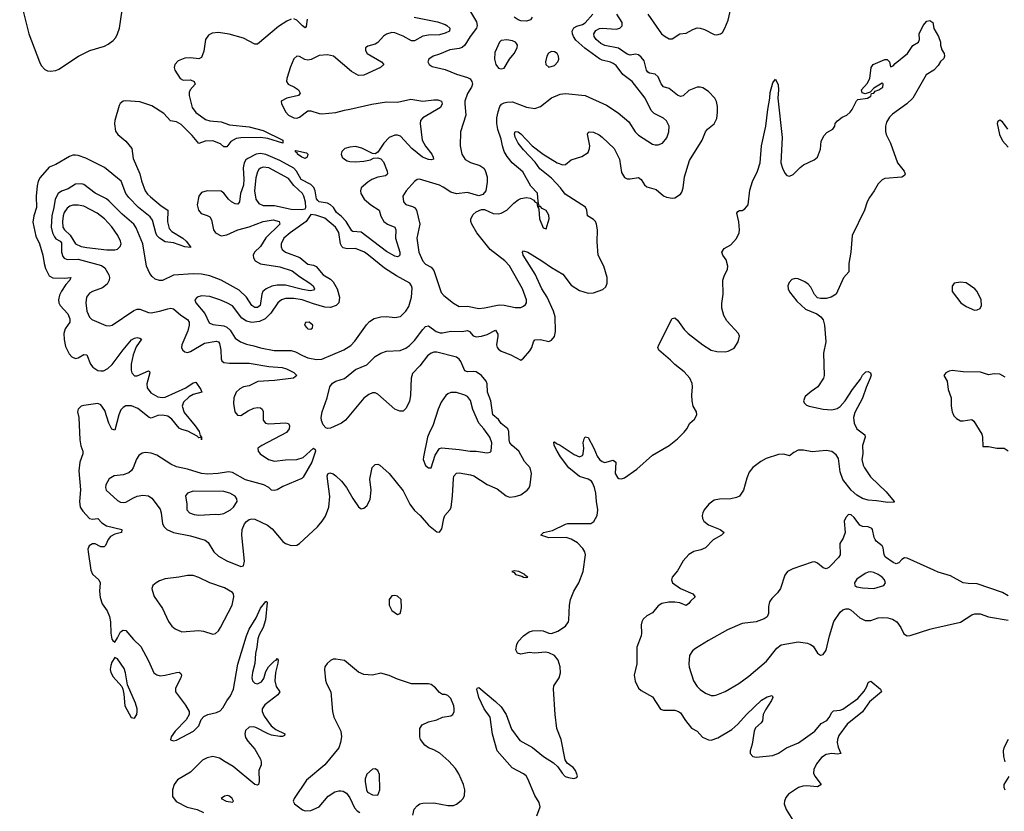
# Model space of a CAD drawing. Header units: inches. Extents: x 1649636 to 1815363, y 506543 to 641975.
# Tile 58 of 256: x 1673471 to 1680503, y 543458 to 549111. Entities that reach past the tile are written whole.
import ezdxf

# ---------------------------------------------------------------- set-up
doc = ezdxf.new("R2010")
doc.units = ezdxf.units.IN
doc.header["$MEASUREMENT"] = 0
doc.layers.add('B6574', color=7, linetype='Continuous')
doc.layers.add('B6584', color=7, linetype='Continuous')

msp = doc.modelspace()

# ---------------------------------------------------------------- linework, layer by layer
at = {"layer": 'B6574', "color": 5}
for points, elevation in [([(1673471.2, 549270), (1673537.1, 549010), (1673612.5, 548810), (1673624.9, 548784.9), (1673650, 548755.9), (1673670, 548744.7), (1673690, 548742.3), (1673730, 548749.3), (1673750, 548757.6), (1673891.9, 548850), (1673971.1, 548890), (1674077, 548922.9), (1674104.1, 548935.9), (1674138.3, 548961.7), (1674156.7, 548983.3), (1674170.5, 549009.5), (1674183.4, 549050), (1674202.1, 549177.9)], 280), ([(1676675.5, 549190), (1676734.6, 549094.6), (1676738.6, 549070), (1676733.4, 549050), (1676688.6, 548991.4), (1676650.5, 548929.5), (1676630, 548913.2), (1676610, 548906.1), (1676544, 548896), (1676470, 548864.2), (1676424, 548850), (1676393, 548830), (1676385.5, 548810), (1676396.3, 548790), (1676417.2, 548777.2), (1676510, 548756.5), (1676590, 548721.5), (1676670, 548698.2), (1676688.3, 548688.3), (1676700.9, 548670), (1676704.6, 548650), (1676697.4, 548630), (1676670, 548584.2), (1676650.9, 548530), (1676649.3, 548510), (1676658.3, 548430), (1676618.3, 548310), (1676618, 548210), (1676629.2, 548150), (1676653.4, 548113.4), (1676690, 548091.4), (1676758, 548070), (1676784.9, 548050), (1676795, 548035), (1676810.3, 547990), (1676810.2, 547949.8), (1676799.5, 547890), (1676777.8, 547862.2), (1676750, 547852.8), (1676670, 547878), (1676590, 547867.3), (1676550, 547879), (1676496.2, 547916.2), (1676470, 547928.2), (1676327.3, 547972.7), (1676310, 547969.6), (1676290, 547955.6), (1676230.3, 547890), (1676206.3, 547850), (1676213.1, 547810), (1676230, 547790.3), (1676277.3, 547777.3), (1676290.3, 547770), (1676304.9, 547750), (1676327.8, 547650), (1676307.8, 547550), (1676322.3, 547450), (1676350, 547385.5), (1676370, 547364), (1676410, 547344.9), (1676430, 547318.8), (1676482, 547162), (1676500.8, 547140.8), (1676570, 547086.7), (1676610, 547063.1), (1676670, 547065), (1676750, 547049.2), (1676790, 547053.2), (1676895.4, 547075.4), (1676930, 547073.2), (1677010, 547055.6), (1677050, 547056.5), (1677070, 547064.4), (1677082.8, 547077.2), (1677089.6, 547090), (1677089.7, 547110), (1677062.8, 547190), (1676970, 547352.9), (1676935.8, 547390), (1676831.4, 547470), (1676736.5, 547590), (1676699.3, 547650), (1676692.5, 547670), (1676693.6, 547690), (1676710, 547720.3), (1676730, 547738.5), (1676770, 547756), (1676790, 547756.5), (1676852.3, 547727.8), (1676890, 547724.4), (1676910, 547728.9), (1676950, 547750.3), (1676999.8, 547800.2), (1677030, 547823.6), (1677050, 547834.6), (1677090, 547841.3), (1677117.3, 547837.3), (1677142.5, 547822.5), (1677150, 547811.3), (1677163.6, 547803.6), (1677170, 547774), (1677178, 547778), (1677174, 547766), (1677178.8, 547758.8), (1677182.4, 547690), (1677210, 547624.9), (1677230, 547618), (1677251.6, 547690), (1677250, 547715.3), (1677230, 547749.3), (1677203.7, 547763.7), (1677190, 547778), (1677180.4, 547780.4), (1677173.2, 547813.2), (1677170, 547872.7), (1677121.3, 547921.3), (1677064.1, 548024.1), (1676988.7, 548088.7), (1676952.9, 548132.9), (1676930.9, 548170.9), (1676918.3, 548210), (1676910, 548258.4), (1676885.8, 548325.8), (1676879.9, 548370), (1676879.6, 548410), (1676887.3, 548452.7), (1676899.3, 548490), (1676912.8, 548507.2), (1676930, 548517.8), (1676950, 548522.9), (1676990, 548523.9), (1677090, 548485.4), (1677150, 548476.5), (1677190, 548490.3), (1677270, 548552.1), (1677330, 548578.9), (1677370, 548584.3), (1677510, 548570.2), (1677661.8, 548501.8), (1677745.7, 548445.7), (1677821.5, 548381.5), (1677866.5, 548310), (1677890, 548286), (1677990, 548222.6), (1678010, 548216.5), (1678030, 548217), (1678062.7, 548230), (1678093.4, 548266.6), (1678108, 548310), (1678109.6, 548350), (1678090, 548389.4), (1678068.5, 548408.5), (1678002, 548442), (1677981.4, 548461.4), (1677939.1, 548550), (1677846.4, 548670), (1677779.1, 548719.1), (1677730, 548782.8), (1677710, 548799), (1677690, 548808.3), (1677630, 548822.5), (1677611.8, 548831.8), (1677506.9, 548906.9), (1677443.8, 548963.8), (1677425.9, 548990), (1677418.8, 549010), (1677417.5, 549030), (1677427.8, 549052.2), (1677450, 549065), (1677490, 549076.6), (1677510, 549089.5), (1677563.9, 549150)], 340), ([(1677958, 549150), (1678054.3, 549010), (1678080.3, 548990), (1678110, 548975.5), (1678130, 548974.7), (1678186.6, 549010), (1678230, 549014.9), (1678277.9, 549042.1), (1678310, 549051.8), (1678330.9, 549050.9), (1678361.8, 549041.8), (1678430, 549004.6), (1678450, 549002), (1678476, 549010), (1678490, 549020.5), (1678508.2, 549050), (1678531.4, 549108.6), (1678549.9, 549190.1)], 320), ([(1675410, 549115.4), (1675378.9, 549101.1), (1675318.6, 549061.4), (1675170, 548935.5), (1675150, 548935.9), (1675070, 548979.6), (1674967.5, 549007.5), (1674890, 549019.5), (1674846, 549014), (1674820.4, 548999.6), (1674798.2, 548970), (1674786.5, 548886.5), (1674770, 548842), (1674750, 548831.6), (1674690, 548839.6), (1674650, 548836.5), (1674602.9, 548817.1), (1674578, 548790), (1674575.3, 548770), (1674579.8, 548750), (1674616.9, 548690), (1674638.8, 548678.8), (1674690, 548681.4), (1674718.3, 548670), (1674725.2, 548650), (1674689.2, 548610), (1674681.1, 548590), (1674682, 548570), (1674703.9, 548483.9), (1674729.1, 548449.1), (1674763.3, 548423.3), (1674799.2, 548399.2), (1674830, 548388), (1674910, 548380.5), (1674970, 548360.4), (1675110, 548347), (1675210, 548320.8), (1675350, 548250.7), (1675350.8, 548230), (1675242.9, 548262.9), (1675190, 548268.8), (1675050, 548266.8), (1675017.5, 548262.5), (1674979.3, 548240.7), (1674950, 548202.5), (1674930, 548202.3), (1674904.8, 548224.8), (1674850, 548245.1), (1674796.1, 548243.9), (1674750, 548227.4), (1674703.3, 548283.3), (1674623.3, 548363.3), (1674590, 548382.6), (1674549.4, 548389.4), (1674501, 548441), (1674415.3, 548495.3), (1674330, 548524), (1674230, 548532.2), (1674210, 548529.1), (1674188.5, 548511.5), (1674181, 548499), (1674150.7, 548390), (1674148.2, 548368.2), (1674155.8, 548315.8), (1674171.1, 548290), (1674230, 548243.8), (1674272.6, 548190), (1674280.9, 548120.9), (1674328.9, 548010), (1674340.3, 547960.3), (1674367.9, 547887.9), (1674384.4, 547864.4), (1674405.4, 547845.4), (1674481.3, 547781.3), (1674529.3, 547750), (1674526.3, 547666.3), (1674539.7, 547619.6), (1674558.8, 547598.8), (1674636.5, 547550), (1674659.7, 547530), (1674692, 547490), (1674690, 547483.7), (1674650.1, 547489.9), (1674570, 547518.4), (1674510, 547524.3), (1674470, 547550.6), (1674451.8, 547570), (1674442.6, 547590), (1674418.5, 547678.5), (1674402.2, 547702.2), (1674319.6, 547770), (1674250, 547841.8), (1674229.9, 547870), (1674197, 547957), (1674076.2, 548056.2), (1673942.7, 548122.7), (1673890, 548141.5), (1673870, 548144), (1673850, 548142.4), (1673826.6, 548133.4), (1673730, 548077.9), (1673682.1, 548057.9), (1673616.4, 547983.6), (1673602.4, 547957.6), (1673595, 547925), (1673588.1, 547850), (1673591.1, 547770), (1673571.8, 547710), (1673566.2, 547666.2), (1673586.1, 547566.1), (1673613.4, 547510), (1673636.5, 547430), (1673645.1, 547370), (1673655, 547335), (1673682.5, 547282.5), (1673708, 547268), (1673793.8, 547266.2), (1673836.4, 547270), (1673829.2, 547250), (1673800, 547220), (1673768.8, 547171.2), (1673756.4, 547143.6), (1673749.2, 547110), (1673751.2, 547090), (1673760.1, 547070), (1673816.2, 547010), (1673830, 546974.6), (1673829.3, 546950), (1673796, 546904), (1673785.4, 546870), (1673788, 546828), (1673798.4, 546778.3), (1673823.6, 546723.6), (1673843.1, 546703.1), (1673870, 546692.1), (1673890, 546695.3), (1673930, 546719.8), (1673950, 546718.4), (1673976.9, 546650), (1673992.5, 546630), (1674030, 546606.9), (1674050, 546602.4), (1674070, 546604.4), (1674100.6, 546619.4), (1674132.1, 546647.9), (1674210, 546753.5), (1674270, 546824.2), (1674290, 546836.6), (1674310, 546841.2), (1674330, 546837.8), (1674341.3, 546830), (1674304.1, 546775.9), (1674281.8, 546718.2), (1674266.8, 546650), (1674267.2, 546607.2), (1674271.5, 546590), (1674290, 546568), (1674310, 546567), (1674390, 546604.3), (1674398.2, 546598.2), (1674401.4, 546590), (1674378.3, 546510), (1674382.5, 546482.5), (1674407, 546447), (1674456.8, 546416.8), (1674490, 546412.5), (1674510, 546415.5), (1674658.8, 546481.2), (1674710, 546517.1), (1674730, 546522.3), (1674765, 546470), (1674771.8, 546450), (1674710, 546434.8), (1674681.2, 546418.8), (1674640.7, 546379.3), (1674630.5, 546350), (1674646.9, 546306.9), (1674725, 546210), (1674751.8, 546170), (1674760.6, 546140.6), (1674770.2, 546129.7), (1674770.5, 546109.5), (1674769.4, 546129.4), (1674750, 546126), (1674737.9, 546137.9), (1674673.2, 546173.2), (1674630, 546184.4), (1674610, 546194.4), (1674558.8, 546258.8), (1674530, 546278.7), (1674490, 546287.7), (1674456.7, 546283.3), (1674410, 546265.8), (1674394.7, 546270), (1674315.2, 546335.2), (1674270, 546352.9), (1674230, 546353), (1674210, 546342.5), (1674194.4, 546325.6), (1674179.5, 546290), (1674150, 546180.5), (1674130, 546187.4), (1674109, 546230), (1674079.3, 546319.3), (1674050, 546361.7), (1674029.2, 546369.2), (1673930, 546355.8), (1673909.7, 546350.3), (1673889.4, 546330.6), (1673885, 546310), (1673893.2, 546270), (1673901.6, 546110), (1673908.7, 546068.7), (1673922.2, 546030), (1673921.2, 546010), (1673899.6, 545950), (1673894.3, 545890), (1673906.3, 545753.7), (1673898.5, 545670), (1673904, 545630), (1673921.7, 545601.7), (1673970, 545549.6), (1673990, 545543.4), (1674030, 545548.9), (1674058.6, 545518.6), (1674090, 545497), (1674199.5, 545470), (1674198, 545450), (1674150, 545437.7), (1674120.7, 545419.3), (1674102.3, 545397.7), (1674084, 545356), (1674074.3, 545345.7), (1674050, 545347.2), (1674010, 545367.6), (1673990, 545367.9), (1673967.2, 545352.8), (1673958.5, 545330), (1673959.9, 545310), (1673979.1, 545179.1), (1673992, 545152), (1674036.5, 545110), (1674045.9, 545090), (1674041.7, 545030), (1674045.1, 544985.1), (1674060.3, 544940.3), (1674095, 544890), (1674112.6, 544850), (1674120.7, 544810), (1674121.7, 544730), (1674130, 544688), (1674137.4, 544677.4), (1674150, 544666), (1674170, 544695.6), (1674190, 544740.2), (1674210, 544751.4), (1674230, 544748.8), (1674284.5, 544684.5), (1674335.6, 544635.6), (1674391.9, 544531.9), (1674430, 544446.5), (1674450, 544431.8), (1674473.8, 544426.2), (1674510.6, 544429.4), (1674590.2, 544450.2), (1674611, 544451), (1674621.7, 544441.7), (1674626.3, 544430), (1674622, 544410), (1674583.1, 544336.9), (1674584.2, 544310), (1674654.7, 544214.7), (1674680.9, 544170), (1674682, 544150), (1674659.3, 544110), (1674582.7, 544030), (1674553.5, 543990), (1674548.7, 543968.7), (1674570, 543960.1), (1674590, 543965.7), (1674712.2, 544030), (1674751, 544069), (1674767.8, 544112.2), (1674785.4, 544134.6), (1674814.7, 544150), (1674876.3, 544163.7), (1674903.7, 544176.3), (1674922.9, 544197.1), (1674950, 544246.5), (1674977.1, 544282.9), (1674999.3, 544330), (1675030, 544508), (1675090, 544711.7), (1675110, 544759), (1675160.9, 544839.1), (1675190, 544908.9), (1675230, 544955.8), (1675235.8, 544955.8), (1675239.1, 544950), (1675225.7, 544825.7), (1675210.1, 544770), (1675181, 544719), (1675172.5, 544690), (1675165.8, 544630), (1675155.3, 544584.7), (1675150, 544514), (1675133.4, 544450), (1675128.2, 544410), (1675133.2, 544390), (1675150, 544373.2), (1675170, 544369.2), (1675197.2, 544382.8), (1675214.7, 544405.3), (1675230, 544455.3), (1675248.2, 544490), (1675290, 544531.8), (1675303.1, 544536.9), (1675310, 544548), (1675316.3, 544536.3), (1675315.4, 544515.4), (1675298.5, 544450), (1675292.6, 544390), (1675302.3, 544350), (1675329, 544310), (1675315.5, 544290), (1675222.2, 544217.8), (1675203.6, 544190), (1675202.2, 544170), (1675217.5, 544137.5), (1675267.2, 544067.2), (1675301.1, 544041.1), (1675364.2, 544010), (1675361.4, 543998.6), (1675348.8, 543991.2), (1675328.1, 543991.9), (1675270, 544002.3), (1675246, 544010), (1675157.1, 544057.1), (1675141, 544061.1), (1675110, 544058), (1675085, 544035), (1675079, 544010), (1675084.3, 543984.3), (1675099.4, 543959.4), (1675150, 543901.8), (1675191.8, 543830), (1675196.8, 543810), (1675195.1, 543790), (1675178, 543750), (1675181.8, 543670), (1675176, 543650), (1675170, 543644.7), (1675150, 543649), (1674996.8, 543776.8), (1674937.6, 543810), (1674898.1, 543838.1), (1674850, 543848.9), (1674810, 543839.9), (1674776.6, 543823.4), (1674690, 543738), (1674598.4, 543681.6), (1674573.8, 543650), (1674561.4, 543610), (1674563.7, 543563.7), (1674588.1, 543528.1), (1674666.3, 543486.3), (1674739, 543470), (1674784.7, 543450)], 280), ([(1676288.8, 549128.8), (1676454.6, 549094.6), (1676510, 549075.9), (1676522.4, 549070), (1676542, 549050), (1676540.3, 549030), (1676510, 549013.8), (1676470, 549003.9), (1676390, 548999.6), (1676350, 548992.6), (1676290, 548961.2), (1676270, 548961.2), (1676210, 548993.9), (1676150, 549016.4), (1676130, 549018.4), (1676090, 549008.3), (1676070, 548994.2), (1676030, 548947.1), (1676010, 548937.1), (1675957.2, 548922.8), (1675942, 548910), (1675940.7, 548890), (1675952.4, 548870), (1676054.6, 548810), (1676071.6, 548790), (1676049.1, 548770), (1675930, 548715.8), (1675890, 548713.4), (1675840.1, 548740.1), (1675711.7, 548850), (1675670, 548859), (1675610, 548855.8), (1675553.1, 548826.9), (1675530, 548822.5), (1675507.5, 548827.5), (1675470, 548848.7), (1675450, 548849.7), (1675428.9, 548831.1), (1675405.2, 548774.8), (1675379, 548690), (1675377.6, 548670), (1675388.7, 548650), (1675433.7, 548630), (1675462.3, 548610), (1675474.1, 548585.9), (1675462.8, 548570), (1675379.1, 548550), (1675338.4, 548530), (1675340.9, 548510), (1675371.3, 548450), (1675390, 548428.4), (1675430, 548409.4), (1675450, 548407.6), (1675470, 548414.4), (1675530, 548459.7), (1675550, 548461.3), (1675610, 548440.2), (1675630, 548438), (1675730, 548447.5), (1675790, 548465.6), (1675830, 548470.9), (1675987.2, 548507.2), (1676090, 548524.1), (1676170, 548522.4), (1676264.5, 548544.5), (1676350, 548529.5), (1676430, 548539.5), (1676457.7, 548537.7), (1676483, 548530), (1676487.4, 548510), (1676475.6, 548484.4), (1676350.2, 548410), (1676334, 548390), (1676330.2, 548370), (1676345.7, 548250), (1676368.6, 548208.6), (1676413.8, 548150), (1676424.9, 548130), (1676426, 548114), (1676410.2, 548109.7), (1676390, 548113.6), (1676349, 548129), (1676271.9, 548190), (1676190, 548278.5), (1676170, 548286.3), (1676150, 548287.1), (1676110, 548268.6), (1676071.4, 548230), (1676030, 548166), (1676010, 548154), (1675990, 548155.1), (1675913.9, 548193.9), (1675870, 548204.8), (1675830, 548201.7), (1675793.7, 548190), (1675772.6, 548170), (1675766.2, 548150), (1675774.3, 548130), (1675790, 548115.3), (1675810, 548103.8), (1675830, 548098.9), (1675870, 548095.8), (1675930, 548099.8), (1675976, 548110), (1675998, 548122), (1676030, 548125.3), (1676050, 548117), (1676070, 548094.9), (1676096.6, 548030), (1676099.1, 548010), (1676095.6, 548004.4), (1676084, 547996), (1676030, 547985.4), (1675987.1, 547970), (1675956.5, 547950), (1675910.2, 547910), (1675904.8, 547890), (1675908.2, 547870), (1675931.7, 547830), (1675979.8, 547790), (1676038, 547750), (1676050, 547708.5), (1676072.2, 547670), (1676097, 547650), (1676149.4, 547629.4), (1676156.6, 547610), (1676154.8, 547550), (1676186.5, 547450), (1676187, 547430), (1676178.5, 547421.5), (1676170, 547418), (1676150, 547423.2), (1676090, 547454.7), (1675910, 547594.8), (1675850, 547598), (1675843.2, 547603.3), (1675802.1, 547670), (1675770, 547705.9), (1675734.5, 547734.6), (1675711.2, 547770), (1675691.5, 547790), (1675670, 547800.6), (1675611.1, 547810), (1675600, 547820), (1675591.3, 547831.3), (1675582.3, 547890), (1675571.9, 547911.9), (1675550, 547934.6), (1675482.3, 547970), (1675448.9, 548028.9), (1675429.9, 548050), (1675330, 548105.6), (1675230, 548148.8), (1675190, 548155.8), (1675160.2, 548150), (1675099.9, 548120.1), (1675086.2, 548110), (1675073.4, 548090), (1675067.3, 548052.7), (1675072.7, 547972.7), (1675070.1, 547930), (1675047.2, 547870), (1675041.7, 547810), (1675030, 547794), (1675010, 547795.9), (1674982.9, 547810), (1674961.8, 547830), (1674930, 547873), (1674910, 547886.6), (1674810, 547889.7), (1674770, 547876.9), (1674750.2, 547849.8), (1674739.2, 547790), (1674747.3, 547750), (1674766.8, 547726.8), (1674810, 547713.3), (1674830, 547702.2), (1674842, 547682), (1674855.2, 547610), (1674870, 547588.2), (1674910, 547567.8), (1674950, 547574.3), (1675029, 547611), (1675110, 547631.7), (1675209.9, 547670.1), (1675281.2, 547681.2), (1675324.2, 547670), (1675328.1, 547650), (1675230, 547552.2), (1675190, 547491.4), (1675149.2, 547450), (1675138.6, 547430), (1675140.7, 547410), (1675153.4, 547390), (1675190, 547367.8), (1675330, 547345.7), (1675417.4, 547317.4), (1675470, 547276.8), (1675543.2, 547230), (1675567.2, 547210), (1675577.6, 547190), (1675570, 547178.9), (1675546, 547174), (1675490, 547184), (1675370, 547215.2), (1675310, 547215.8), (1675271, 547209), (1675230.3, 547190), (1675208, 547170), (1675200.2, 547150), (1675189, 547071), (1675170, 547055.8), (1675150, 547055.6), (1675130, 547069.1), (1675089.9, 547130), (1675039.8, 547179.8), (1674910, 547252), (1674830, 547282.7), (1674770, 547292.7), (1674710, 547295.8), (1674570, 547286.4), (1674490, 547249.3), (1674470, 547248.2), (1674439.2, 547259.2), (1674417, 547277), (1674399.5, 547299.5), (1674375.7, 547350), (1674349.5, 547510), (1674303.8, 547623.8), (1674285.2, 547650), (1674203, 547723), (1674110, 547815.9), (1674090, 547831.1), (1674010, 547872.4), (1673930, 547933.8), (1673910, 547939.4), (1673870, 547935.8), (1673816.7, 547903.3), (1673770, 547886.5), (1673747.1, 547870), (1673724.7, 547830), (1673715.9, 547770), (1673700.1, 547710), (1673696.7, 547630), (1673705.8, 547590), (1673719.7, 547559.7), (1673730, 547545.8), (1673759.3, 547530), (1673770, 547516.5), (1673769, 547450), (1673780.1, 547420.1), (1673790, 547407), (1673810, 547398.1), (1673890, 547399.9), (1674055.9, 547355.9), (1674078.7, 547338.7), (1674108.9, 547290), (1674113.2, 547270), (1674110.1, 547250), (1674096.7, 547223.3), (1674062.7, 547197.3), (1673990, 547169.8), (1673970, 547157.4), (1673948.7, 547130), (1673942.4, 547090), (1673950, 547030.6), (1673970, 546987), (1673985.7, 546970), (1674087.3, 546927.3), (1674110, 546923.6), (1674131.6, 546930), (1674286.2, 547033.8), (1674310, 547043.3), (1674330, 547043.1), (1674390, 547018.9), (1674410, 547017.4), (1674470, 547028.6), (1674530, 547047.2), (1674550, 547050.1), (1674570, 547046.2), (1674621.6, 547001.7), (1674670.8, 546970.8), (1674682.5, 546950), (1674682.3, 546930), (1674671.8, 546888.2), (1674629.3, 546790), (1674627.9, 546767.9), (1674636.9, 546750), (1674650, 546738.5), (1674670, 546734.7), (1674690, 546741.2), (1674790, 546800.6), (1674874.9, 546814.9), (1674890, 546811.6), (1674897.6, 546797.6), (1674906.5, 546750), (1674910.1, 546690.1), (1674915.8, 546675.8), (1674930, 546663.5), (1674970, 546657), (1675110, 546659.1), (1675250, 546635.5), (1675346.1, 546626.1), (1675377.8, 546617.8), (1675430, 546592.2), (1675450.4, 546570), (1675426, 546550), (1675290, 546533.9), (1675172.8, 546527.2), (1675110, 546496.7), (1675070, 546488.2), (1675044, 546476), (1675017.8, 546450), (1675001.3, 546410), (1674997.1, 546370), (1675006.5, 546310), (1675026, 546286), (1675050, 546285.5), (1675102.1, 546317.9), (1675143.6, 546336.4), (1675170, 546342.6), (1675190, 546339.8), (1675202, 546330), (1675210, 546312), (1675210.2, 546250.2), (1675225.7, 546230), (1675250, 546224.1), (1675370.9, 546230.9), (1675390, 546228.4), (1675398.8, 546210), (1675395.8, 546190), (1675376.5, 546163.5), (1675199.5, 546070), (1675172, 546050), (1675174, 546030), (1675189.2, 546010), (1675249, 545970), (1675290, 545957.6), (1675370, 545967), (1675450, 545969.4), (1675494.8, 545985.2), (1675570, 546050.6), (1675582, 546042), (1675584.9, 546030), (1675557.6, 545950), (1675496, 545844), (1675485.2, 545834.8), (1675350, 545778.2), (1675310, 545753.1), (1675290, 545748.6), (1675270, 545752.2), (1675249.7, 545770), (1675214.5, 545790), (1675084.5, 545824.5), (1674990, 545878.5), (1674962, 545882), (1674889.6, 545870.4), (1674813.9, 545866.1), (1674770, 545869.9), (1674670, 545901.9), (1674590, 545918.8), (1674550, 545937.8), (1674450, 546002.3), (1674410, 546015), (1674370, 546019), (1674345.5, 546014.6), (1674321.7, 545998.3), (1674306.3, 545973.7), (1674282.5, 545910), (1674269.1, 545890.9), (1674250, 545875), (1674210, 545860.2), (1674146.7, 545853.3), (1674110, 545832.2), (1674087.5, 545790), (1674083.5, 545770), (1674089.1, 545750), (1674170, 545677.7), (1674190, 545666.2), (1674210, 545662.7), (1674230, 545665.2), (1674282.9, 545697.1), (1674310, 545708.1), (1674350, 545715.8), (1674391.8, 545711.7), (1674414.9, 545694.9), (1674474.4, 545614.4), (1674482.3, 545590), (1674490.8, 545510), (1674502, 545490), (1674522.9, 545470), (1674570, 545448.5), (1674690, 545424.4), (1674794.7, 545394.7), (1674817.4, 545377.4), (1674858, 545310), (1674890, 545280.2), (1674950, 545246.2), (1675050, 545204.9), (1675070, 545211), (1675076.8, 545243.2), (1675056.6, 545430), (1675059.6, 545470), (1675077, 545510), (1675090, 545528.2), (1675110, 545542.5), (1675130, 545546.6), (1675150, 545543.5), (1675241.2, 545501.2), (1675274.4, 545474.3), (1675350, 545384.1), (1675370, 545369.4), (1675410, 545355.1), (1675450, 545357.7), (1675470, 545369.4), (1675598, 545490), (1675631.3, 545530), (1675654.1, 545565.9), (1675677.9, 545630), (1675685, 545705), (1675666, 545850), (1675671.6, 545868.4), (1675685.9, 545874.1), (1675710, 545867), (1675730, 545854.3), (1675770, 545814.6), (1675804.9, 545770), (1675850, 545690.5), (1675890, 545631), (1675910, 545618.8), (1675930, 545622.8), (1675950, 545638.8), (1675975.1, 545684.9), (1675980.5, 545750), (1675971, 545830), (1675987.6, 545912.4), (1676010, 545934.4), (1676030, 545937), (1676044, 545930), (1676110, 545870.3), (1676210, 545746.4), (1676258.3, 545650), (1676290, 545606.7), (1676331, 545571), (1676390, 545500.4), (1676450, 545454), (1676468.9, 545451.1), (1676484.8, 545475.2), (1676499.7, 545550), (1676507.8, 545570), (1676542.4, 545610), (1676551.5, 545628.5), (1676563.2, 545710), (1676568.4, 545831.6), (1676572.7, 545850), (1676590, 545872.2), (1676610, 545873.8), (1676690, 545861.4), (1676713.6, 545853.6), (1676810, 545792.4), (1676881.2, 545761.2), (1676944.4, 545710), (1676970, 545702.2), (1677010, 545704.8), (1677050, 545718), (1677095.4, 545750), (1677110, 545768.5), (1677117.8, 545790), (1677126, 545870), (1677116.1, 545910), (1677076.5, 545956.5), (1677034.9, 546030), (1676987.8, 546070), (1676972.1, 546090), (1676966.4, 546110), (1676964.9, 546170), (1676956.3, 546190), (1676910, 546227.2), (1676890, 546255.2), (1676850.5, 546290), (1676835, 546390), (1676811.8, 546450), (1676810.4, 546510), (1676803.6, 546530), (1676769.8, 546570), (1676730, 546596.7), (1676710, 546599.6), (1676670, 546596.3), (1676650, 546604.4), (1676621.6, 546670), (1676610, 546686.8), (1676590, 546700.2), (1676450, 546735.8), (1676430, 546736.1), (1676410.3, 546730), (1676384.6, 546710), (1676330, 546638.9), (1676275.6, 546584.4), (1676266.5, 546550), (1676262, 546430), (1676254.7, 546385.3), (1676230, 546333.2), (1676210, 546315.1), (1676184.9, 546315.1), (1676150, 546328.5), (1676030, 546436.9), (1676010, 546445.1), (1675990, 546445.1), (1675965.1, 546434.9), (1675930, 546407.3), (1675798.4, 546250), (1675770, 546229.8), (1675690, 546193.6), (1675670, 546191.8), (1675656.9, 546196.9), (1675638.8, 546218.8), (1675627.5, 546247.5), (1675624.4, 546270), (1675631, 546310), (1675666.6, 546410), (1675686.3, 546490), (1675704.4, 546515.6), (1675729.8, 546530.2), (1675790, 546548.5), (1675870, 546613.7), (1675950, 546645.3), (1676010, 546704.9), (1676050, 546730.5), (1676090, 546744.4), (1676187.5, 546747.5), (1676230, 546765), (1676255.9, 546784.1), (1676290, 546819.1), (1676350, 546898.9), (1676370, 546918.9), (1676390, 546923.7), (1676445, 546885), (1676474.5, 546874.5), (1676490, 546873.7), (1676550, 546887.6), (1676630, 546885.4), (1676670, 546892.5), (1676683.8, 546883.8), (1676710, 546852.8), (1676730, 546846.3), (1676770, 546851.3), (1676810, 546864), (1676870, 546892.9), (1676884.9, 546864.9), (1676886.6, 546850), (1676876.3, 546790), (1676881.2, 546770), (1676890, 546758.3), (1676910, 546744.6), (1676978.3, 546718.3), (1677050, 546680.4), (1677070, 546692.7), (1677113.5, 546746.5), (1677128, 546770), (1677140.5, 546810), (1677150, 546824.9), (1677190, 546827.9), (1677250, 546814), (1677270, 546822.4), (1677290.8, 546849.2), (1677296.9, 546883.1), (1677294.4, 546990), (1677284.3, 547030), (1677237.3, 547130), (1677201.3, 547190), (1677153.7, 547293.7), (1677067.1, 547430), (1677062, 547450), (1677070, 547460.7), (1677099.1, 547450), (1677199.5, 547390), (1677270, 547340.2), (1677350, 547292.6), (1677410, 547215.6), (1677470, 547176), (1677530, 547158.5), (1677570, 547160.3), (1677634.9, 547185.1), (1677656.4, 547203.6), (1677666.9, 547230), (1677666.4, 547270), (1677641.8, 547350), (1677602.4, 547430), (1677596.4, 547523.6), (1677597.3, 547610), (1677591.4, 547650), (1677583.1, 547670), (1677570, 547684.7), (1677527.1, 547710), (1677522.4, 547750), (1677512.2, 547772.2), (1677366.1, 547866.1), (1677333.9, 547910), (1677270, 547978.5), (1677186.9, 548046.9), (1677153.7, 548093.7), (1677070, 548181), (1677030.7, 548230), (1677009, 548271), (1677005.1, 548294.9), (1677010, 548311.8), (1677030, 548310.2), (1677050, 548295.8), (1677130.2, 548210), (1677210, 548151), (1677310, 548088.6), (1677350, 548073.4), (1677370, 548076.4), (1677409.7, 548110.3), (1677485.1, 548134.9), (1677530, 548162.8), (1677541.3, 548190), (1677542.6, 548210), (1677526.5, 548293.5), (1677530, 548304.7), (1677538, 548310), (1677570, 548308.4), (1677610, 548288.7), (1677630, 548273.1), (1677716.5, 548190), (1677754.9, 548114.9), (1677770, 548019.1), (1677790, 547984.2), (1677810, 547975.4), (1677830, 547975.2), (1677890, 547983.7), (1677910, 547970.5), (1677932.6, 547932.6), (1677950, 547916.4), (1678017.7, 547897.7), (1678070, 547852), (1678090, 547842.6), (1678130, 547835.8), (1678150, 547839.5), (1678190, 547864.9), (1678199.6, 547880.4), (1678210.6, 547909.4), (1678219.4, 547990), (1678253.8, 548106.2), (1678346, 548250), (1678369.8, 548310.2), (1678384.2, 548330), (1678430, 548368), (1678450, 548404.9), (1678455.8, 548450), (1678454.1, 548490), (1678446.4, 548526.4), (1678435.9, 548550), (1678390, 548597.7), (1678350, 548624.4), (1678330, 548629.8), (1678310, 548628.7), (1678250, 548604.2), (1678210, 548567.4), (1678190, 548561.8), (1678170, 548572.4), (1678110, 548619.8), (1678070, 548630.8), (1678052.6, 548652.6), (1678030, 548702), (1678010, 548721.4), (1677970, 548728.4), (1677957.3, 548737.3), (1677948, 548750), (1677930, 548817.7), (1677910, 548844.5), (1677890, 548860.3), (1677870, 548864.1), (1677830, 548858), (1677810, 548865.7), (1677746.8, 548906.8), (1677650, 548926.4), (1677621.9, 548941.9), (1677588.4, 548970), (1677574.1, 548990), (1677571.3, 549010), (1677586.8, 549033.2), (1677612.7, 549047.3), (1677630, 549050.6), (1677730, 549042.3), (1677757.4, 549050), (1677773.3, 549066.7), (1677773.6, 549090), (1677735.8, 549150)], 320), ([(1675524.9, 549115.1), (1675516.7, 549063.3), (1675510, 549053.3), (1675490, 549066.8), (1675450, 549107.5), (1675430, 549116.5)], 280), ([(1677130.7, 549129.2), (1677120.2, 549110), (1677090, 549099.9), (1677050, 549103.7), (1677030, 549110.5), (1677002, 549130)], 340), ([(1677165.5, 543425.5), (1677188.1, 543490), (1677181.6, 543521.6), (1677149.9, 543569.9), (1677100.6, 543690), (1677087.2, 543710), (1677070, 543724.7), (1676988.5, 543768.5), (1676880.7, 543890), (1676847.7, 544007.7), (1676831.8, 544130), (1676787.5, 544190), (1676749.9, 544270), (1676735.1, 544330), (1676740.1, 544339.9), (1676750, 544343), (1676870, 544243.1), (1676910, 544204), (1676945.1, 544150), (1676984.6, 544044.6), (1677043.3, 543963.3), (1677133.1, 543913.1), (1677213.1, 543850), (1677284.3, 543804.3), (1677315.4, 543775.4), (1677344.6, 543730), (1677366.9, 543706.9), (1677390, 543698), (1677427.9, 543692.1), (1677450, 543698.8), (1677454, 543710), (1677439.8, 543750), (1677424.7, 543770), (1677381.7, 543801.7), (1677366.2, 543826.2), (1677337.4, 543970), (1677308.2, 544050), (1677295.3, 544150), (1677283.2, 544330), (1677286.2, 544353.8), (1677324.1, 544410), (1677334.5, 544445.5), (1677332.2, 544490), (1677316.5, 544536.5), (1677290, 544569.9), (1677250, 544589.9), (1677226.6, 544593.4), (1677150, 544588.2), (1677109.3, 544590.7), (1677050, 544579.8), (1677026, 544586), (1677014.8, 544610), (1677021.4, 544650), (1677032.3, 544670), (1677070, 544710.3), (1677110, 544740.3), (1677133.2, 544746.8), (1677190, 544748.8), (1677210, 544745.9), (1677250, 544729.4), (1677270, 544728), (1677314.9, 544745.1), (1677370, 544780.3), (1677389.8, 544810), (1677393.8, 544826.2), (1677397.4, 544930), (1677404.1, 544970), (1677429.2, 545030), (1677465.2, 545090), (1677494.5, 545170), (1677513.1, 545290), (1677508.1, 545310), (1677494.1, 545334.1), (1677454.2, 545374.2), (1677410, 545402), (1677373.2, 545413.2), (1677250, 545409.6), (1677194, 545430), (1677212.3, 545447.8), (1677277.1, 545462.9), (1677370, 545509.3), (1677386.6, 545513.4), (1677550, 545514.3), (1677572, 545528), (1677595.4, 545570), (1677599.1, 545610), (1677589.4, 545669.4), (1677585.9, 545730), (1677577.1, 545770), (1677563, 545803), (1677554.4, 545814.4), (1677530, 545829.9), (1677470, 545849.9), (1677394, 545910), (1677333.3, 545990), (1677309.3, 546030), (1677288.5, 546070), (1677285.3, 546094.7), (1677290, 546096.5), (1677303.8, 546083.8), (1677330, 546072.5), (1677430, 546006.7), (1677470, 545989.2), (1677490, 545998.7), (1677495.7, 546010), (1677499.9, 546050), (1677495, 546090), (1677502.1, 546117.9), (1677510, 546131.4), (1677530, 546127.6), (1677571, 546051), (1677594.7, 545994.7), (1677611.4, 545970), (1677630, 545955), (1677650, 545948.2), (1677710, 545964.4), (1677728, 545950), (1677722.8, 545870), (1677741.2, 545841.2), (1677750, 545834.4), (1677770, 545831.9), (1677790, 545838.2), (1677879.1, 545900.9), (1677990, 546000.6), (1678110.4, 546069.6), (1678170, 546117.6), (1678215.8, 546164.2), (1678236.5, 546190), (1678257.4, 546230), (1678290, 546258.4), (1678308, 546290), (1678304.7, 546310), (1678282, 546350), (1678272.9, 546390), (1678270.9, 546430), (1678276.8, 546490), (1678273.9, 546513.9), (1678257.7, 546550), (1678217.3, 546597.3), (1678150, 546648.1), (1678119.5, 546679.5), (1678036.2, 546750), (1678029.7, 546770), (1678034.7, 546790), (1678130, 546976.3), (1678150, 546983), (1678170, 546966), (1678217.4, 546897.4), (1678244.2, 546870), (1678349.5, 546789.5), (1678410, 546750.3), (1678450, 546742), (1678510, 546739.3), (1678530, 546743), (1678574.3, 546765.7), (1678602.9, 546810), (1678611.8, 546850), (1678605.1, 546870), (1678520.2, 546960.2), (1678499.5, 546999.5), (1678485, 547050), (1678485.4, 547085.4), (1678495, 547150), (1678492.8, 547250), (1678501.1, 547278.9), (1678525.4, 547330), (1678529, 547350), (1678516.5, 547396.5), (1678491.8, 547430), (1678485.6, 547450), (1678502.5, 547477.5), (1678550, 547503.7), (1678591.5, 547548.5), (1678609, 547590), (1678612.2, 547610), (1678607.6, 547667.6), (1678592.7, 547730), (1678599.3, 547740.7), (1678611.7, 547748.3), (1678630, 547748.8), (1678650, 547761.1), (1678673.5, 547790), (1678685.9, 547894.1), (1678704.6, 547955.4), (1678740.3, 548030), (1678758.6, 548090), (1678769.3, 548210.7), (1678800.5, 548350), (1678813, 548470), (1678828.4, 548550), (1678830, 548590.8), (1678850, 548659.1), (1678870, 548685.5), (1678887, 548647), (1678889.3, 548609.3), (1678884.7, 548550), (1678915.6, 548270), (1678907.9, 548090), (1678919, 548050), (1678936.1, 548016.1), (1678950, 547999.2), (1678970, 547992.8), (1678994.9, 548005.1), (1679044.9, 548055.1), (1679070, 548074), (1679146, 548110), (1679170, 548128.5), (1679190, 548186), (1679196, 548244), (1679216.3, 548283.7), (1679234.5, 548305.5), (1679279.1, 548330), (1679293.3, 548350), (1679294, 548370), (1679310.9, 548389.1), (1679345.9, 548414.1), (1679379.5, 548430), (1679402, 548450), (1679416.9, 548470), (1679448, 548532), (1679458, 548542), (1679526, 548550), (1679550, 548566), (1679555.3, 548584.7), (1679570, 548587.3), (1679580.1, 548599.9), (1679608, 548610), (1679636, 548630), (1679638, 548650), (1679636.4, 548656.4), (1679630, 548658), (1679570, 548622), (1679545.4, 548594.6), (1679510, 548582), (1679488.4, 548588.4), (1679484, 548610), (1679524.5, 548655.5), (1679542.7, 548690), (1679552.7, 548770), (1679565.2, 548790), (1679650, 548826.8), (1679666.4, 548826.4), (1679682.8, 548810), (1679690, 548774), (1679710, 548781), (1679722.3, 548797.7), (1679811.8, 548870), (1679850, 548926), (1679889, 548950), (1679898, 548970), (1679896, 549010), (1679922.9, 549070), (1679950, 549101.6), (1679970, 549104.9), (1679993.1, 549090), (1679998.9, 549050), (1680000, 549048)], 280), ([(1680000, 548750.6), (1679999.5, 548750), (1679943.7, 548716.3), (1679848.8, 548550), (1679807, 548510), (1679703.9, 548436.1), (1679683.9, 548416.1), (1679661.6, 548378.4), (1679654, 548350), (1679653.4, 548313.4), (1679660.2, 548290), (1679690.3, 548230), (1679739.1, 548090), (1679787.3, 548030), (1679794, 548010), (1679790, 547998), (1679770, 547986.6), (1679650, 547975.8), (1679630, 547968.3), (1679600.9, 547939.1), (1679574, 547890), (1679539.4, 547840.6), (1679524.3, 547810), (1679505.2, 547750), (1679416.3, 547570), (1679406.8, 547450), (1679393.4, 547370), (1679393.6, 547310), (1679353.4, 547266.6), (1679301.3, 547150), (1679265.8, 547130), (1679230, 547120.4), (1679190, 547119.2), (1679170, 547125), (1679147.9, 547147.9), (1679121.9, 547201.9), (1679103.3, 547223.3), (1679079.5, 547239.5), (1679030, 547261.1), (1679010, 547263.1), (1678984.6, 547255.4), (1678965.3, 547234.7), (1678957.7, 547210), (1678958.9, 547190), (1678968, 547168), (1679020.4, 547100.4), (1679084.1, 547044.2), (1679164.9, 547010), (1679192.5, 546990), (1679210, 546967), (1679219.8, 546930), (1679228.2, 546810), (1679212.5, 546730), (1679216.1, 546570), (1679211.6, 546550), (1679172, 546488), (1679123.5, 546456.5), (1679080.8, 546419.2), (1679068.7, 546390), (1679074.2, 546374.2), (1679090, 546357.8), (1679110, 546350.1), (1679210, 546330.8), (1679270, 546325.3), (1679310, 546334.6), (1679330.8, 546349.2), (1679367.5, 546390), (1679419.3, 546470), (1679476.6, 546543.4), (1679490, 546573), (1679515.1, 546595.1), (1679530, 546599.4), (1679547.4, 546590), (1679551.4, 546571.4), (1679545.3, 546550), (1679515.2, 546484.8), (1679491.3, 546408.7), (1679434.3, 546305.7), (1679426.1, 546270), (1679430.1, 546230.1), (1679450.1, 546190.1), (1679506.7, 546146.7), (1679508.7, 546130), (1679489.3, 546070), (1679493.4, 546010), (1679486.5, 545970), (1679494.3, 545930), (1679504.2, 545910), (1679546.2, 545846.2), (1679658.9, 545738.9), (1679717.3, 545670), (1679715.5, 545664.5), (1679670, 545662.1), (1679590, 545675.5), (1679530, 545680.2), (1679490, 545690.5), (1679450, 545714.5), (1679409.6, 545750), (1679350, 545826.3), (1679330, 545881.3), (1679317.9, 545977.9), (1679303.3, 546003.3), (1679270, 546026.3), (1679230, 546035), (1679130, 546024.3), (1679070, 546037.8), (1679030, 546037), (1678998.8, 546021.2), (1678970, 545995.6), (1678928, 546007.9), (1678890, 546006.8), (1678803, 545977.1), (1678763.1, 545956.9), (1678707.1, 545912.9), (1678680.9, 545879.1), (1678663.1, 545836.9), (1678641.5, 545750), (1678611.6, 545708.4), (1678590, 545698.2), (1678550.1, 545689.9), (1678470, 545687.8), (1678430, 545679.1), (1678393, 545650), (1678360.2, 545610), (1678349.3, 545590), (1678345.6, 545570), (1678347.3, 545550), (1678357.7, 545530), (1678390, 545504.7), (1678474.9, 545470), (1678502.4, 545450), (1678484.4, 545430), (1678424, 545396), (1678370, 545339.7), (1678335.1, 545324.9), (1678286.8, 545313.2), (1678250, 545290.9), (1678210, 545245.7), (1678170, 545174), (1678132, 545130), (1678126, 545110), (1678134, 545090), (1678190.3, 545050), (1678279.5, 545010), (1678295.5, 544990), (1678261.5, 544958.5), (1678250, 544941.1), (1678230, 544926.8), (1678185.4, 544945.4), (1678150, 544951.7), (1678107.8, 544952.2), (1678057.7, 544942.3), (1678030, 544925), (1677990, 544874.8), (1677950, 544854.8), (1677924.6, 544830), (1677913.7, 544810), (1677909.4, 544790), (1677912, 544730), (1677908.6, 544710), (1677879.4, 544630), (1677878.6, 544510), (1677860.2, 544430), (1677866.5, 544386.5), (1677890, 544337.6), (1677910, 544320.3), (1677990, 544276), (1678047.7, 544187.7), (1678070, 544179), (1678150, 544179.5), (1678177.3, 544170), (1678190, 544160.2), (1678225.9, 544105.9), (1678270, 544052.2), (1678310, 544030.2), (1678347.4, 543987.4), (1678390, 543968), (1678410, 543966.7), (1678458.1, 543981.9), (1678556.9, 544043.1), (1678599.3, 544080.7), (1678662, 544150), (1678770, 544250.5), (1678810, 544276.3), (1678845.4, 544285.4), (1678850.2, 544270.2), (1678840.9, 544250), (1678796.5, 544183.5), (1678780.1, 544150), (1678775.1, 544104.9), (1678765.5, 544090), (1678725.7, 544054.3), (1678716.6, 544030), (1678701.8, 543938.2), (1678688.4, 543890), (1678688.2, 543870), (1678706.8, 543850), (1678730, 543845.3), (1678850, 543855.7), (1678890, 543873.2), (1678948.4, 543911.6), (1679034.2, 543945.8), (1679149.6, 544030.4), (1679195.8, 544084.2), (1679234.3, 544105.7), (1679253.3, 544126.7), (1679270, 544164.2), (1679283.7, 544176.3), (1679330, 544180.1), (1679350, 544188.1), (1679457.3, 544262.7), (1679503.2, 544316.8), (1679521.8, 544350), (1679530, 544377.3), (1679537.2, 544382.8), (1679550, 544386.7), (1679618.7, 544330), (1679626, 544310), (1679540.3, 544239.7), (1679490, 544168.5), (1679380.7, 544079.3), (1679322, 543998), (1679310.6, 543970), (1679308.2, 543950), (1679315.7, 543915.7), (1679334.9, 543870), (1679314, 543866), (1679270, 543871.2), (1679230, 543863.2), (1679198.1, 543841.9), (1679162.2, 543797.8), (1679143.6, 543756.4), (1679141.3, 543730), (1679148.8, 543708.8), (1679195.2, 543650), (1679193.6, 543646.4), (1679170, 543632.2), (1679090, 543639.1), (1679063, 543637), (1679033.1, 543626.9), (1678960.6, 543579.4), (1678942.6, 543557.4), (1678932.7, 543530), (1678931.8, 543510), (1678944, 543470), (1678993.6, 543393.7)], 280), ([(1680000, 545179.3), (1679810, 545265.1), (1679790, 545267.6), (1679770, 545256), (1679750, 545232.4), (1679730, 545224.1), (1679710, 545233.8), (1679653.5, 545273.5), (1679645.2, 545290), (1679638.8, 545338.8), (1679630, 545354), (1679587.7, 545387.7), (1679579.5, 545399.5), (1679572.9, 545412.9), (1679562.8, 545470), (1679557.1, 545477.1), (1679530, 545489.8), (1679490, 545491.2), (1679470, 545500.7), (1679430, 545555.1), (1679410, 545574), (1679390, 545577), (1679370, 545556), (1679360.3, 545530), (1679365.5, 545450), (1679352, 545408), (1679328.4, 545370), (1679330.5, 545290), (1679318, 545270), (1679262.6, 545210), (1679250, 545198.3), (1679230, 545189.7), (1679210, 545197.4), (1679170, 545229.7), (1679150, 545238.9), (1679130, 545235.8), (1678991.6, 545188.4), (1678954.9, 545170), (1678934.8, 545145.2), (1678905.7, 545050), (1678882.6, 545017.4), (1678842.1, 544977.9), (1678826.6, 544953.4), (1678819.4, 544920.6), (1678817.8, 544870), (1678810, 544847.3), (1678788.5, 544831.5), (1678730, 544811.3), (1678630, 544799.5), (1678526.2, 544753.8), (1678390, 544676.8), (1678298.6, 544621.4), (1678276.5, 544603.5), (1678255.2, 544570), (1678249.4, 544510.6), (1678252.4, 544487.6), (1678283.9, 544390), (1678309.2, 544349.2), (1678330, 544327.8), (1678370, 544300.5), (1678410, 544285.8), (1678430, 544284.5), (1678450, 544289.2), (1678510, 544314), (1678608, 544370), (1678677.8, 544422.2), (1678804.1, 544530), (1678877.8, 544622.2), (1678910, 544647.3), (1679030, 544667), (1679097.4, 544657.4), (1679119.5, 544650), (1679137.7, 544637.7), (1679170, 544588), (1679190, 544572.7), (1679210, 544578.4), (1679230.6, 544609.4), (1679254, 544710), (1679285.8, 544814.2), (1679330, 544881), (1679350, 544897.5), (1679370, 544904.8), (1679390, 544904.4), (1679410, 544895), (1679470, 544840.2), (1679510, 544819.3), (1679550, 544819.7), (1679601.6, 544838.4), (1679630, 544841.8), (1679670, 544839.7), (1679703.8, 544830), (1679734.3, 544810), (1679763.2, 544770), (1679785.9, 544725.9), (1679810, 544710.4), (1679830, 544712.4), (1679970, 544759.2), (1680000, 544766)], 320), ([(1676279.1, 543430), (1676287.7, 543472.3), (1676310, 543497.6), (1676329.4, 543510), (1676350, 543515.2), (1676430, 543518.2), (1676530, 543499.2), (1676570, 543498.3), (1676591.9, 543508.1), (1676625.2, 543534.8), (1676638.9, 543550), (1676647.4, 543570), (1676650.7, 543610), (1676641.2, 543650), (1676606.2, 543726.2), (1676582.5, 543762.5), (1676535.3, 543815.3), (1676472.5, 543872.5), (1676430, 543897.2), (1676390, 543911.1), (1676364.2, 543930), (1676334.7, 543970), (1676329.7, 543990), (1676329.6, 544050), (1676344.8, 544075.2), (1676390, 544097.3), (1676450, 544111.2), (1676490, 544130.3), (1676550, 544139), (1676564.7, 544150), (1676574.8, 544170), (1676574.8, 544190), (1676571.6, 544210), (1676550, 544263), (1676530, 544284), (1676510, 544292.8), (1676490, 544293), (1676470, 544307.1), (1676440, 544340), (1676410, 544363.1), (1676390, 544367.9), (1676270, 544368), (1676170, 544400.5), (1676110, 544427.3), (1676050, 544443.6), (1675990, 544429.6), (1675930, 544435.6), (1675890, 544452), (1675790, 544534.7), (1675730, 544544.7), (1675710, 544543.1), (1675690, 544534), (1675666.1, 544513.9), (1675650.3, 544490), (1675648, 544470), (1675655, 544395), (1675661.5, 544370), (1675692.6, 544310), (1675705.2, 544170), (1675713.8, 544130), (1675765.1, 544030), (1675769.5, 543990), (1675762.2, 543950), (1675749.4, 543910), (1675650, 543789.8), (1675519, 543681), (1675432, 543550), (1675425.3, 543530), (1675433.7, 543510), (1675490, 543467.5), (1675510, 543460.8), (1675550, 543462.9), (1675609.8, 543490), (1675674.2, 543565.8), (1675723, 543597), (1675750, 543604.7), (1675764.1, 543604.1), (1675780.5, 543600.5), (1675806.3, 543586.3), (1675830, 543554.3), (1675863.1, 543483.1), (1675881.8, 543461.8), (1675900.2, 543450)], 320)]:
    msp.add_lwpolyline(points, dxfattribs=dict(at, elevation=elevation))
for points, elevation in [([(1676950, 548967), (1676910, 548962.7), (1676897.3, 548950), (1676864.4, 548875.6), (1676861.3, 548830), (1676870.5, 548790), (1676890, 548766), (1676910, 548759.3), (1676930, 548765.5), (1676969.6, 548830), (1677002.9, 548870), (1677022.9, 548910), (1677026.6, 548930), (1677020.1, 548940.1), (1677012.7, 548950), (1676990, 548959.6)], 360), ([(1677270, 548884), (1677248.3, 548871.7), (1677234.8, 548850), (1677226, 548810), (1677228.2, 548790), (1677250, 548771), (1677290, 548784.9), (1677315.1, 548810), (1677322.7, 548830), (1677319.3, 548850), (1677308.7, 548870), (1677290, 548881.2)], 360), ([(1675510, 548120.7), (1675486.5, 548130), (1675456, 548150), (1675455.3, 548155.3), (1675438.3, 548170), (1675443.2, 548176.8), (1675519.6, 548159.6), (1675528.9, 548150), (1675523.6, 548130)], 280), ([(1675210, 548057.9), (1675190, 548051.4), (1675179.7, 548040.3), (1675170, 548024.7), (1675158.3, 547981.7), (1675149, 547889), (1675157.1, 547830), (1675178.7, 547798.7), (1675210, 547783.7), (1675290, 547783.6), (1675410, 547758.4), (1675483.8, 547756.2), (1675510, 547760.5), (1675515.1, 547770), (1675511.3, 547808.7), (1675500.5, 547850), (1675490, 547869.8), (1675427.9, 547927.9), (1675390, 547977.3), (1675250, 548052.1)], 340), ([(1673890, 547786.6), (1673850, 547786.5), (1673830, 547780.3), (1673810, 547765.3), (1673790, 547734), (1673781.9, 547710), (1673775.8, 547670), (1673778.8, 547630), (1673790.2, 547610), (1673831.3, 547571.3), (1673870, 547509.2), (1673910, 547492.2), (1673950, 547483.8), (1674092.9, 547467.1), (1674150, 547466.7), (1674170, 547473.4), (1674189.6, 547490.4), (1674195.6, 547510), (1674191.3, 547530), (1674171.2, 547570), (1674130, 547631.5), (1674077.7, 547690), (1674025.1, 547730), (1673930, 547779.8)], 340), ([(1675550, 547719.5), (1675517.2, 547670), (1675402, 547590), (1675356.5, 547550), (1675337.8, 547510), (1675338.6, 547490), (1675346.7, 547470), (1675370.1, 547450.1), (1675472, 547412), (1675530, 547365.8), (1675570, 547358.5), (1675589.6, 547349.6), (1675639.3, 547290), (1675690, 547257.4), (1675710, 547238.8), (1675737.4, 547190), (1675755.1, 547130), (1675750.1, 547090), (1675731, 547069), (1675690, 547055.8), (1675650, 547058.5), (1675570, 547080.8), (1675489.6, 547110.4), (1675430, 547120.1), (1675370, 547119.6), (1675340.2, 547110), (1675314.3, 547090), (1675265.8, 547014.2), (1675224.4, 546975.6), (1675184.9, 546955.1), (1675130, 546949), (1675090, 546958.5), (1675058.5, 546978.5), (1674990, 547067.1), (1674950, 547089.8), (1674900.9, 547110), (1674830, 547133.1), (1674770, 547138.3), (1674738.8, 547130), (1674721.6, 547110), (1674728.5, 547090), (1674793.3, 547013.3), (1674825.3, 546945.3), (1674850, 546934.9), (1674930, 546925.2), (1674950, 546915.8), (1674974.1, 546894.1), (1675010, 546836.4), (1675047.7, 546810), (1675090, 546792.8), (1675142.3, 546782.3), (1675190, 546766.8), (1675288.4, 546748.3), (1675410, 546749.5), (1675439.9, 546739.9), (1675490, 546712.1), (1675530, 546697), (1675590, 546683.5), (1675630, 546686.3), (1675785.9, 546754.1), (1675835.6, 546784.4), (1675865.1, 546814.9), (1675947.4, 546932.6), (1675970, 546954.7), (1676003.3, 546976.7), (1676050.2, 546990.2), (1676090, 546991.8), (1676150, 546984), (1676190, 546991.8), (1676230, 547028.7), (1676250, 547063), (1676268.8, 547130), (1676273.5, 547193.5), (1676269.7, 547210), (1676257, 547230), (1676161.4, 547281.4), (1676076.2, 547336.2), (1675963.1, 547430), (1675933.1, 547450), (1675870, 547476.7), (1675810, 547474.4), (1675781.8, 547481.8), (1675771.1, 547491.1), (1675763.2, 547510), (1675751.4, 547591.4), (1675726, 547630), (1675650, 547692.9), (1675585.4, 547714.6)], 340), ([(1675538, 546950), (1675511.6, 546948.4), (1675506, 546930), (1675521, 546910), (1675530, 546902.8), (1675550, 546901), (1675562, 546910), (1675564, 546930)], 360), ([(1676590, 546449.7), (1676550, 546447.8), (1676530, 546439.6), (1676513.9, 546426.1), (1676480.9, 546379.1), (1676459.6, 546330), (1676422.7, 546210), (1676399.5, 546170), (1676383.7, 546130), (1676354.9, 545990), (1676352.7, 545970), (1676370, 545927.3), (1676390, 545910.8), (1676410, 545911.3), (1676437.8, 546002.2), (1676470, 546048), (1676486.3, 546053.7), (1676610, 546042.6), (1676689.2, 546029.2), (1676730.2, 546030.2), (1676810, 546017), (1676830, 546021.6), (1676838.4, 546030), (1676843.6, 546090), (1676829.6, 546130), (1676787.1, 546190), (1676749.3, 546229.3), (1676707.9, 546327.9), (1676690, 546391.8), (1676670, 546418.9), (1676650, 546429.7)], 340), ([(1674710, 545744.7), (1674670.8, 545730), (1674656.3, 545710), (1674665.5, 545650), (1674664, 545610), (1674684.7, 545590), (1674718, 545578), (1674750, 545572.7), (1674870, 545580.5), (1674890, 545578), (1674930, 545583.8), (1674976.9, 545610), (1674998, 545630), (1675024.2, 545670), (1675023, 545690), (1675010, 545709.5), (1674972, 545730), (1674930, 545740.8)], 340), ([(1677004.9, 545175.1), (1676984.7, 545170), (1677002, 545162), (1677011.3, 545150), (1677058, 545138), (1677070, 545128.7), (1677090, 545126.4), (1677099, 545130), (1677082, 545142), (1677079, 545150), (1677035.3, 545170)], 320), ([(1674710, 545142.6), (1674670, 545141.2), (1674608.7, 545128.7), (1674510, 545118), (1674470, 545104.8), (1674444.9, 545090), (1674423.2, 545070), (1674415.2, 545050), (1674416.7, 545036.7), (1674432.5, 544992.5), (1674490, 544905.5), (1674532.8, 544812.8), (1674558.8, 544778.8), (1674580.4, 544760.4), (1674630, 544740.2), (1674750, 544748.9), (1674784.6, 544744.6), (1674850, 544723.7), (1674870, 544726.7), (1674890, 544746.4), (1674904.8, 544770), (1674989.8, 544930), (1675000.9, 544990), (1674998.7, 545010), (1674990, 545020.7), (1674934.3, 545054.3), (1674830, 545088.5), (1674750, 545128.4)], 320), ([(1679550, 545167.8), (1679530, 545165.8), (1679510, 545155.3), (1679450, 545114.7), (1679433.7, 545090), (1679434.9, 545070), (1679450, 545060.9), (1679490, 545052.9), (1679570, 545048.9), (1679642, 545070), (1679655.1, 545090), (1679647.3, 545110), (1679631.2, 545130), (1679602.9, 545150), (1679570, 545162.8)], 340), ([(1676150, 544999.3), (1676130, 544996), (1676110.6, 544970), (1676110.5, 544930), (1676130, 544890.8), (1676170, 544862.8), (1676189.2, 544870.8), (1676193.8, 544886.2), (1676198.4, 544910), (1676196, 544970), (1676170, 544993.2)], 320), ([(1674150, 544556.9), (1674130, 544522.4), (1674121.8, 544498.2), (1674117.9, 544470), (1674121.2, 544450), (1674138.8, 544418.8), (1674199.8, 544350), (1674208.4, 544330), (1674214.3, 544294.3), (1674221.5, 544210), (1674266.8, 544126.8), (1674290, 544122.5), (1674306.7, 544150), (1674310.8, 544170), (1674309.9, 544190), (1674298.4, 544230), (1674241.5, 544361.5), (1674227, 544447), (1674216.6, 544476.6), (1674170, 544546.5)], 280), ([(1676010, 543762), (1675990, 543758), (1675950, 543722), (1675938, 543690), (1675939.3, 543670), (1675947.7, 543610), (1675954, 543594), (1675990, 543574.8), (1676030, 543572), (1676044, 543610), (1676040.2, 543720.2), (1676030, 543748)], 340), ([(1674955.3, 543570), (1674933, 543567), (1674911, 543550), (1674946, 543530), (1674990, 543523.8), (1674997, 543530), (1674989.4, 543550), (1674970, 543565.1)], 320)]:
    msp.add_lwpolyline(points, close=True, dxfattribs=dict(at, elevation=elevation))
at = {"layer": 'B6584', "color": 5}
for points, elevation in [([(1680000, 549048), (1680033.8, 548990), (1680048, 548950), (1680048, 548930), (1680056.4, 548896.4), (1680073.7, 548870), (1680076.4, 548850), (1680070, 548834), (1680046.6, 548813.4), (1680030, 548785.1), (1680000, 548750.6)], 280), ([(1680528.3, 548328.3), (1680490, 548380.7), (1680470, 548394), (1680457.1, 548382.9), (1680452.7, 548370), (1680469.3, 548290), (1680490, 548245.3), (1680530, 548200.3)], 320), ([(1680510, 546558.4), (1680470, 546579.7), (1680430, 546583), (1680390, 546575.8), (1680333.6, 546593.6), (1680210, 546596), (1680130, 546604.7), (1680110, 546601.6), (1680086, 546590), (1680071, 546570), (1680095.8, 546530), (1680102.6, 546470), (1680123.6, 546410), (1680124.4, 546350), (1680130.4, 546310), (1680142, 546282), (1680162.5, 546262.5), (1680190, 546247.3), (1680210, 546246), (1680270, 546255.3), (1680285.1, 546245.1), (1680342.3, 546150), (1680347.2, 546130), (1680350, 546062), (1680390, 546063.8), (1680449.7, 546050.3), (1680502, 546050), (1680530, 546032.7)], 320), ([(1680530, 544997.2), (1680490, 545019.2), (1680310, 545083.1), (1680243.9, 545083.9), (1680209.2, 545090), (1680118.9, 545138.9), (1680030, 545165.8), (1680000, 545179.3)], 320), ([(1680000, 544766), (1680190.5, 544809.5), (1680270, 544860.4), (1680291.3, 544868.7), (1680330, 544868.5), (1680390, 544847.2), (1680530, 544822.4)], 320), ([(1680530, 543970.8), (1680500.1, 543910), (1680494.8, 543890), (1680496.8, 543850), (1680507.5, 543810)], 320), ([(1680534.4, 543705.7), (1680499.7, 543650), (1680500.2, 543630), (1680506.7, 543610)], 320)]:
    msp.add_lwpolyline(points, dxfattribs=dict(at, elevation=elevation))
at = {"layer": 'B6584', "color": 5, "elevation": 320}
msp.add_lwpolyline([(1680190, 547236), (1680144.7, 547230), (1680131, 547209), (1680131, 547170), (1680193.4, 547090), (1680230, 547062.4), (1680290, 547037.6), (1680310, 547038.7), (1680330, 547048.8), (1680341.1, 547070), (1680336.9, 547110), (1680310, 547169.3), (1680292.3, 547190), (1680230, 547232)], close=True, dxfattribs=at)

doc.saveas('drawing.dxf')
